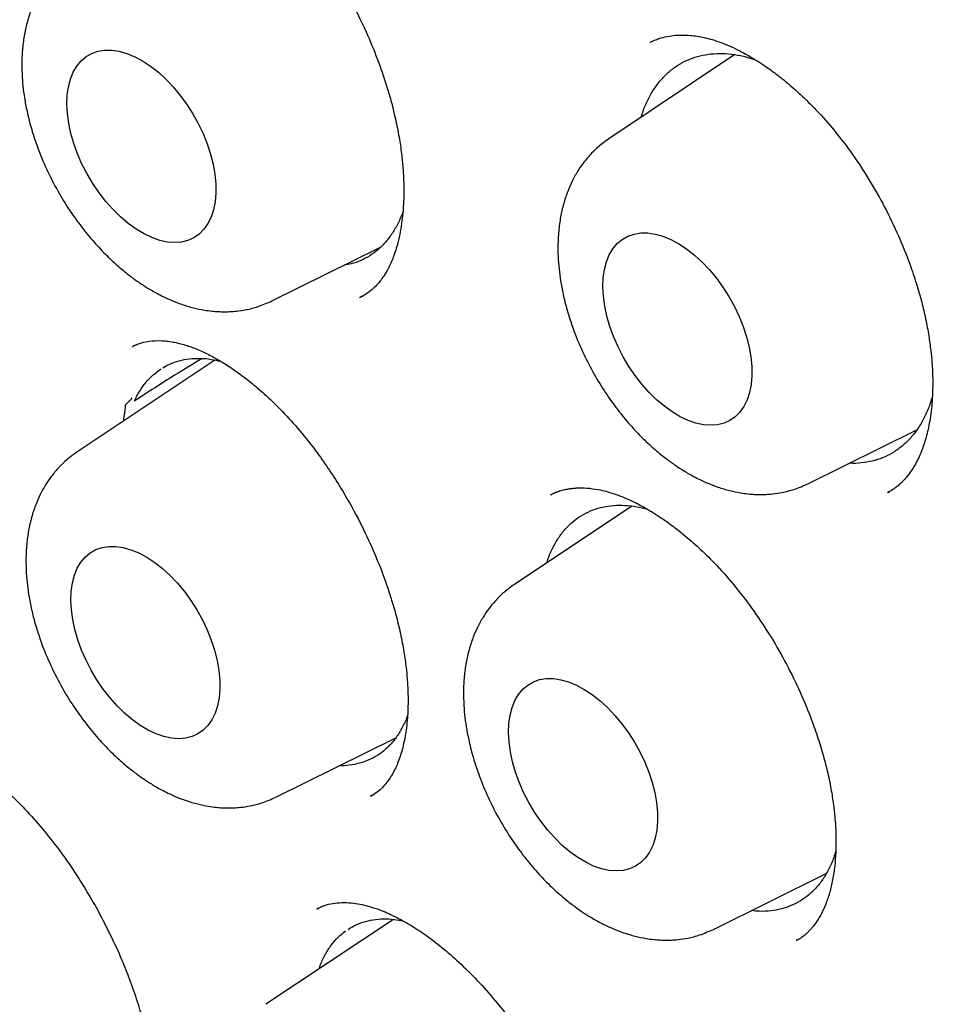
# Model space of a CAD drawing. Header units: millimetres. Extents: x 8 to 916, y 12 to 932.
# Tile 26 of 69: x 842.17 to 847.58, y 415 to 420.73. Entities that reach past the tile are written whole.
import ezdxf

# ---------------------------------------------------------------- set-up
doc = ezdxf.new("R2010")
doc.units = ezdxf.units.MM

msp = doc.modelspace()

# ---------------------------------------------------------------- linework, layer by layer
at = {"color": 7, "linetype": 'Continuous', "lineweight": 30}
for p, q in [((845.8418, 420.5962), (845.8377, 420.5944)), ((845.889, 420.6159), (845.8677, 420.607)), ((846.3284, 420.5219), (845.5947, 420.033)), ((843.6341, 419.0901), (844.2668, 419.4031)), ((844.1597, 419.1175), (844.1448, 419.1079)), ((842.8248, 418.8246), (842.8264, 418.8256)), ((842.8546, 418.8383), (842.8251, 418.8259)), ((843.3037, 418.7462), (842.5002, 418.2109)), ((846.7525, 418.0277), (847.387, 418.3416)), ((845.3106, 417.9858), (845.2567, 417.9627)), ((845.2568, 417.9606), (845.2602, 417.9627)), ((847.2191, 417.9768), (847.2265, 417.9815)), ((845.7282, 417.8974), (845.0454, 417.4424)), ((843.658, 416.2056), (844.355, 416.5505)), ((844.2137, 416.2154), (844.2057, 416.2105)), ((844.211, 416.2108), (844.2279, 416.2217)), ((846.2032, 415.4371), (846.8591, 415.7617)), ((843.9366, 415.5737), (843.8977, 415.556)), ((843.8984, 415.5538), (843.9013, 415.5555)), ((844.3415, 415.4952), (843.6005, 415.0014)), ((846.6899, 415.3766), (846.6842, 415.3732))]:
    msp.add_line(p, q, dxfattribs=at)
at = {"color": 7, "linetype": 'Continuous', "lineweight": 30, "flags": 128}
for points in [[(842.4422, 420.2344), (842.4442, 420.2865), (842.4511, 420.3352), (842.4628, 420.3799), (842.4792, 420.4203), (842.5001, 420.4557), (842.5252, 420.4859), (842.5543, 420.5104), (842.5871, 420.5291), (842.6231, 420.5416), (842.662, 420.5478), (842.7033, 420.5478), (842.7465, 420.5413), (842.7912, 420.5287), (842.8369, 420.5099), (842.883, 420.4852), (842.929, 420.4549), (842.9744, 420.4193), (843.0187, 420.3789), (843.0614, 420.334), (843.102, 420.2852), (843.14, 420.2331), (843.175, 420.1782), (843.2066, 420.1211), (843.2345, 420.0626), (843.2583, 420.0032), (843.2778, 419.9437), (843.2927, 419.8847), (843.3029, 419.8268), (843.3082, 419.7708), (843.3087, 419.7173), (843.3042, 419.6668), (843.2949, 419.62), (843.2808, 419.5774), (843.2622, 419.5395), (843.2391, 419.5066), (843.212, 419.4792), (843.181, 419.4576), (843.1466, 419.442), (843.1091, 419.4326), (843.0689, 419.4295), (843.0266, 419.4328), (842.9825, 419.4423), (842.9373, 419.4581), (842.8913, 419.4798), (842.8452, 419.5074), (842.7994, 419.5403), (842.7545, 419.5784), (842.7109, 419.6211), (842.6693, 419.668), (842.6299, 419.7186), (842.5933, 419.7722), (842.56, 419.8282), (842.5302, 419.8861), (842.5043, 419.9451), (842.4827, 420.0047), (842.4654, 420.064), (842.4529, 420.1226), (842.4451, 420.1796), (842.4422, 420.2344)], [(845.5606, 419.172), (845.5626, 419.2241), (845.5695, 419.2728), (845.5812, 419.3175), (845.5976, 419.3579), (845.6185, 419.3933), (845.6436, 419.4235), (845.6727, 419.448), (845.7055, 419.4667), (845.7415, 419.4792), (845.7804, 419.4854), (845.8217, 419.4854), (845.8649, 419.479), (845.9096, 419.4663), (845.9553, 419.4475), (846.0014, 419.4228), (846.0474, 419.3925), (846.0929, 419.3569), (846.1372, 419.3165), (846.1798, 419.2716), (846.2204, 419.2228), (846.2584, 419.1707), (846.2934, 419.1158), (846.3251, 419.0587), (846.3529, 419.0002), (846.3767, 418.9408), (846.3962, 418.8813), (846.4111, 418.8223), (846.4213, 418.7644), (846.4266, 418.7084), (846.4271, 418.6549), (846.4226, 418.6044), (846.4133, 418.5576), (846.3992, 418.515), (846.3806, 418.4771), (846.3575, 418.4442), (846.3304, 418.4168), (846.2994, 418.3952), (846.265, 418.3796), (846.2275, 418.3702), (846.1873, 418.3671), (846.145, 418.3704), (846.101, 418.3799), (846.0557, 418.3957), (846.0098, 418.4174), (845.9636, 418.445), (845.9178, 418.478), (845.8729, 418.516), (845.8294, 418.5588), (845.7877, 418.6056), (845.7483, 418.6562), (845.7118, 418.7098), (845.6784, 418.7658), (845.6486, 418.8237), (845.6227, 418.8828), (845.6011, 418.9423), (845.5839, 419.0017), (845.5713, 419.0602), (845.5635, 419.1172), (845.5606, 419.172)], [(842.4661, 417.3499), (842.4681, 417.402), (842.475, 417.4507), (842.4868, 417.4954), (842.5031, 417.5358), (842.524, 417.5712), (842.5492, 417.6014), (842.5783, 417.6259), (842.611, 417.6446), (842.647, 417.6571), (842.6859, 417.6633), (842.7272, 417.6633), (842.7704, 417.6568), (842.8151, 417.6442), (842.8608, 417.6254), (842.9069, 417.6007), (842.953, 417.5704), (842.9984, 417.5348), (843.0427, 417.4944), (843.0854, 417.4495), (843.1259, 417.4007), (843.1639, 417.3486), (843.1989, 417.2937), (843.2306, 417.2366), (843.2584, 417.1781), (843.2822, 417.1187), (843.3017, 417.0592), (843.3166, 417.0001), (843.3268, 416.9423), (843.3322, 416.8863), (843.3326, 416.8328), (843.3281, 416.7823), (843.3188, 416.7355), (843.3047, 416.6929), (843.2861, 416.655), (843.2631, 416.6221), (843.2359, 416.5947), (843.2049, 416.5731), (843.1705, 416.5575), (843.133, 416.5481), (843.0929, 416.545), (843.0505, 416.5483), (843.0065, 416.5578), (842.9612, 416.5736), (842.9153, 416.5953), (842.8691, 416.6228), (842.8234, 416.6558), (842.7784, 416.6939), (842.7349, 416.7366), (842.6932, 416.7835), (842.6538, 416.8341), (842.6173, 416.8877), (842.5839, 416.9437), (842.5541, 417.0016), (842.5283, 417.0606), (842.5066, 417.1202), (842.4894, 417.1795), (842.4768, 417.2381), (842.469, 417.2951), (842.4661, 417.3499)], [(845.0113, 416.5814), (845.0133, 416.6335), (845.0202, 416.6822), (845.0319, 416.727), (845.0483, 416.7673), (845.0692, 416.8028), (845.0943, 416.8329), (845.1234, 416.8575), (845.1562, 416.8761), (845.1922, 416.8886), (845.2311, 416.8949), (845.2724, 416.8948), (845.3156, 416.8884), (845.3603, 416.8757), (845.406, 416.8569), (845.4521, 416.8323), (845.4981, 416.802), (845.5436, 416.7664), (845.5879, 416.7259), (845.6305, 416.681), (845.6711, 416.6323), (845.7091, 416.5801), (845.7441, 416.5252), (845.7758, 416.4682), (845.8036, 416.4096), (845.8274, 416.3503), (845.8469, 416.2907), (845.8618, 416.2317), (845.872, 416.1739), (845.8773, 416.1179), (845.8778, 416.0643), (845.8733, 416.0139), (845.864, 415.9671), (845.8499, 415.9245), (845.8313, 415.8865), (845.8082, 415.8536), (845.7811, 415.8263), (845.7501, 415.8046), (845.7157, 415.789), (845.6782, 415.7796), (845.638, 415.7766), (845.5957, 415.7798), (845.5517, 415.7894), (845.5064, 415.8051), (845.4605, 415.8269), (845.4143, 415.8544), (845.3685, 415.8874), (845.3236, 415.9255), (845.2801, 415.9682), (845.2384, 416.0151), (845.199, 416.0656), (845.1625, 416.1192), (845.1291, 416.1753), (845.0993, 416.2331), (845.0734, 416.2922), (845.0518, 416.3517), (845.0346, 416.4111), (845.022, 416.4696), (845.0142, 416.5266), (845.0113, 416.5814)]]:
    msp.add_lwpolyline(points, dxfattribs=at)
at = {"color": 7, "linetype": 'Continuous', "lineweight": 30}
for points, knots in [([(843.3294, 432.5039), (843.3054, 432.5014), (843.253, 432.4958), (843.1715, 432.4859), (843.0797, 432.4738), (842.9781, 432.459), (842.867, 432.4414), (842.7508, 432.421), (842.6016, 432.3922), (842.4279, 432.3542), (842.2344, 432.3057), (842.082, 432.2626), (841.9669, 432.2275), (841.8879, 432.2022), (841.8177, 432.1788), (841.7592, 432.1586), (841.7126, 432.142), (841.6772, 432.1292), (841.647, 432.1181), (841.616, 432.1065), (841.5788, 432.0923), (841.535, 432.0753), (841.479, 432.053), (841.4098, 432.0246), (841.3261, 431.989), (841.234, 431.948), (841.1359, 431.9024), (840.9996, 431.836), (840.8245, 431.7445), (840.661, 431.6507), (840.5414, 431.5776), (840.4696, 431.5324), (840.4036, 431.4894), (840.3474, 431.4518), (840.303, 431.4215), (840.2643, 431.3946), (840.2237, 431.366), (840.1736, 431.33), (840.1127, 431.2852), (840.0307, 431.2232), (839.9315, 431.1452), (839.821, 431.0542), (839.7144, 430.9623), (839.613, 430.871), (839.5167, 430.7806), (839.427, 430.693), (839.3435, 430.6084), (839.2659, 430.5271), (839.193, 430.4482), (839.1262, 430.3736), (839.0666, 430.3052), (839.0149, 430.2444), (838.9708, 430.1914), (838.9342, 430.1465), (838.9047, 430.1098), (838.8801, 430.0789), (838.8555, 430.0476), (838.8263, 430.0101), (838.79, 429.9627), (838.7469, 429.9053), (838.6781, 429.8117), (838.5876, 429.6837), (838.4798, 429.5224), (838.3758, 429.358), (838.2745, 429.1888), (838.1866, 429.0332), (838.1102, 428.8911), (838.0446, 428.7641), (837.9792, 428.6318), (837.9141, 428.4941), (837.8501, 428.3522), (837.795, 428.2238), (837.7503, 428.1157), (837.7174, 428.0336), (837.691, 427.966), (837.6716, 427.9154), (837.6581, 427.8798), (837.6479, 427.8524), (837.6371, 427.8233), (837.6228, 427.7843), (837.6043, 427.7331), (837.5814, 427.6686), (837.5551, 427.5926), (837.5256, 427.5049), (837.4931, 427.4053), (837.4461, 427.2554), (837.3889, 427.0614), (837.3262, 426.8291), (837.2709, 426.6062), (837.2225, 426.3931), (837.1823, 426.2007), (837.1488, 426.0269), (837.1196, 425.8647), (837.0914, 425.6955), (837.0638, 425.5141), (837.037, 425.3198), (837.0121, 425.1168), (836.9894, 424.9054), (836.969, 424.6859), (836.9512, 424.4543), (836.9363, 424.2108), (836.9242, 423.944), (836.9165, 423.6632), (836.9138, 423.3775), (836.9158, 423.1081), (836.9215, 422.8551), (836.9301, 422.6188), (836.9407, 422.4032), (836.9524, 422.2081), (836.9646, 422.0332), (836.977, 421.8739), (836.9898, 421.7243), (837.0067, 421.5439), (837.0298, 421.3205), (837.0617, 421.0473), (837.1003, 420.7519), (837.1429, 420.4589), (837.1886, 420.1712), (837.2366, 419.8918), (837.2907, 419.5992), (837.3644, 419.2278), (837.4608, 418.7828), (837.584, 418.2685), (837.7177, 417.7578), (837.8616, 417.2512), (838.0153, 416.7489), (838.1885, 416.2205), (838.3836, 415.6645), (838.6032, 415.0799), (838.837, 414.4963), (839.086, 413.9109), (839.35, 413.3248), (839.6289, 412.739), (839.9207, 412.158), (840.2249, 411.5827), (840.5187, 411.0545), (840.7992, 410.5721), (841.0645, 410.1329), (841.3398, 409.694), (841.6267, 409.2529), (841.9155, 408.8253), (842.2046, 408.412), (842.4928, 408.0138), (842.791, 407.6159), (843.0602, 407.2688), (843.2956, 406.9738), (843.4908, 406.7346), (843.6804, 406.5072), (843.8623, 406.2936), (844.0494, 406.0781), (844.2402, 405.8629), (844.4329, 405.6503), (844.612, 405.4567), (844.7697, 405.2893), (844.9149, 405.1377), (845.0567, 404.992), (845.2119, 404.835), (845.3762, 404.6719), (845.5489, 404.5035), (845.7296, 404.3309), (845.9224, 404.1505), (846.1274, 403.9629), (846.3446, 403.7688), (846.5708, 403.5718), (846.8282, 403.3535), (847.1101, 403.1219), (847.4129, 402.8821), (847.7068, 402.6578), (847.9614, 402.4705), (848.178, 402.3158), (848.3584, 402.1903), (848.5344, 402.0706), (848.7053, 401.9573), (848.8682, 401.8518), (849.0149, 401.759), (849.1444, 401.6788), (849.2574, 401.6101), (849.3445, 401.558), (849.4083, 401.5203), (849.4552, 401.4928), (849.5084, 401.4618), (849.5726, 401.4248), (849.6193, 401.3983), (849.6447, 401.3839)], [0, 0, 0, 0, 0.002248, 0.004902, 0.007964, 0.011434, 0.015314, 0.019578, 0.023846, 0.031352, 0.038444, 0.045121, 0.048305, 0.051361, 0.054037, 0.056262, 0.058038, 0.059364, 0.060325, 0.061493, 0.062916, 0.064596, 0.066531, 0.069363, 0.07261, 0.076267, 0.080169, 0.084207, 0.092535, 0.101386, 0.104454, 0.107582, 0.110495, 0.112911, 0.114831, 0.116256, 0.117962, 0.120166, 0.122866, 0.126066, 0.131191, 0.136355, 0.141352, 0.146183, 0.150847, 0.155343, 0.159427, 0.163362, 0.167146, 0.170676, 0.173823, 0.176588, 0.178969, 0.180966, 0.18258, 0.183837, 0.185048, 0.186679, 0.188728, 0.191197, 0.19404, 0.200621, 0.207166, 0.213674, 0.220154, 0.22683, 0.231359, 0.236011, 0.240786, 0.245685, 0.250705, 0.255694, 0.258982, 0.26176, 0.264031, 0.265794, 0.266825, 0.267595, 0.268528, 0.269718, 0.271471, 0.273587, 0.276068, 0.278912, 0.282119, 0.285673, 0.293254, 0.300439, 0.307232, 0.313634, 0.319646, 0.324359, 0.328945, 0.333813, 0.33899, 0.344475, 0.350268, 0.35601, 0.362023, 0.368305, 0.374851, 0.38164, 0.389577, 0.397027, 0.40399, 0.410483, 0.416512, 0.422076, 0.426897, 0.431304, 0.435297, 0.438909, 0.442582, 0.448832, 0.455581, 0.462829, 0.470575, 0.477011, 0.483753, 0.490801, 0.498088, 0.510393, 0.522567, 0.534607, 0.54651, 0.558279, 0.569944, 0.583633, 0.597335, 0.611048, 0.624765, 0.638731, 0.652691, 0.666641, 0.680576, 0.694492, 0.705415, 0.716369, 0.72741, 0.738689, 0.750205, 0.760654, 0.771269, 0.782041, 0.792972, 0.799929, 0.806752, 0.813254, 0.819436, 0.825299, 0.832183, 0.838573, 0.844468, 0.849868, 0.854049, 0.858637, 0.863638, 0.869052, 0.87443, 0.880162, 0.886247, 0.892685, 0.899474, 0.906612, 0.913784, 0.923375, 0.932652, 0.941616, 0.950267, 0.95586, 0.961316, 0.966633, 0.971812, 0.97678, 0.98136, 0.985065, 0.988465, 0.991559, 0.992912, 0.994219, 0.995786, 0.997713, 1, 1, 1, 1]), ([(843.8444, 431.1277), (843.8612, 431.1288), (843.9432, 431.1338), (844.0928, 431.1373), (844.2931, 431.138), (844.4956, 431.1326), (844.6999, 431.1216), (844.906, 431.1049), (845.1138, 431.0826), (845.3233, 431.0547), (845.5343, 431.0212), (845.7469, 430.982), (845.9609, 430.9372), (846.1762, 430.8869), (846.3928, 430.831), (846.6106, 430.7696), (846.8295, 430.7026), (847.0495, 430.6301), (847.2703, 430.5522), (847.4921, 430.4688), (847.7147, 430.38), (847.9379, 430.2858), (848.1618, 430.1862), (848.3862, 430.0813), (848.611, 429.9711), (848.8362, 429.8557), (849.0617, 429.7351), (849.2874, 429.6093), (849.5132, 429.4784), (849.739, 429.3424), (849.9647, 429.2014), (850.1903, 429.0555), (850.4157, 428.9046), (850.6407, 428.7488), (850.8653, 428.5883), (851.0893, 428.423), (851.3128, 428.2531), (851.5357, 428.0785), (851.7577, 427.8993), (851.9789, 427.7157), (852.1992, 427.5277), (852.4185, 427.3353), (852.6366, 427.1386), (852.8536, 426.9378), (853.0693, 426.7328), (853.2836, 426.5238), (853.4965, 426.3108), (853.7078, 426.0939), (853.9176, 425.8732), (854.1257, 425.6488), (854.332, 425.4207), (854.5365, 425.1891), (854.739, 424.9541), (854.9396, 424.7156), (855.138, 424.4739), (855.3343, 424.229), (855.5284, 423.981), (855.7202, 423.73), (855.9096, 423.4761), (856.0965, 423.2194), (856.2809, 422.96), (856.4627, 422.6979), (856.6419, 422.4334), (856.8183, 422.1664), (856.9919, 421.8972), (857.1626, 421.6257), (857.3304, 421.3521), (857.4953, 421.0765), (857.657, 420.7991), (857.8156, 420.5198), (857.9711, 420.2389), (858.1233, 419.9564), (858.2721, 419.6724), (858.4177, 419.3871), (858.5598, 419.1005), (858.6984, 418.8128), (858.8336, 418.5241), (858.9651, 418.2345), (859.0931, 417.944), (859.2173, 417.6529), (859.3379, 417.3612), (859.4546, 417.069), (859.5676, 416.7765), (859.6767, 416.4837), (859.782, 416.1907), (859.8833, 415.8978), (859.9806, 415.605), (860.0739, 415.3123), (860.1632, 415.02), (860.2484, 414.7281), (860.3295, 414.4368), (860.4065, 414.1461), (860.4793, 413.8562), (860.5479, 413.5671), (860.6123, 413.279), (860.6724, 412.9921), (860.7283, 412.7063), (860.7799, 412.4219), (860.8273, 412.1389), (860.8703, 411.8574), (860.9089, 411.5776), (860.9433, 411.2995), (860.9733, 411.0233), (860.9989, 410.7491), (861.0201, 410.4769), (861.037, 410.2069), (861.0495, 409.9391), (861.0576, 409.6738), (861.0614, 409.4109), (861.0607, 409.1506), (861.0557, 408.893), (861.0463, 408.6382), (861.0326, 408.3862), (861.0144, 408.1372), (860.992, 407.8913), (860.9652, 407.6485), (860.9341, 407.409), (860.8986, 407.1728), (860.8589, 406.94), (860.8149, 406.7107), (860.7666, 406.4851), (860.7141, 406.2631), (860.6574, 406.0448), (860.5965, 405.8304), (860.5315, 405.6199), (860.4623, 405.4134), (860.3889, 405.2109), (860.3115, 405.0126), (860.2301, 404.8185), (860.1446, 404.6286), (860.0551, 404.4431), (859.9616, 404.262), (859.8643, 404.0853), (859.7627, 403.9135), (859.6877, 403.792), (859.6455, 403.7291), (859.6396, 403.7204)], [0, 0, 0, 0, 0.001943, 0.009534, 0.017121, 0.024703, 0.03228, 0.039854, 0.047423, 0.054988, 0.062551, 0.07011, 0.077667, 0.085221, 0.092773, 0.100324, 0.107872, 0.11542, 0.122966, 0.130511, 0.138056, 0.1456, 0.153143, 0.160686, 0.168229, 0.175772, 0.183315, 0.190858, 0.198401, 0.205944, 0.213488, 0.221032, 0.228576, 0.23612, 0.243665, 0.251211, 0.258757, 0.266303, 0.27385, 0.281397, 0.288945, 0.296493, 0.304041, 0.31159, 0.31914, 0.32669, 0.33424, 0.341791, 0.349342, 0.356894, 0.364445, 0.371998, 0.37955, 0.387103, 0.394656, 0.40221, 0.409764, 0.417318, 0.424872, 0.432426, 0.439981, 0.447536, 0.455091, 0.462646, 0.470201, 0.477756, 0.485311, 0.492867, 0.500422, 0.507977, 0.515533, 0.523088, 0.530643, 0.538198, 0.545754, 0.553309, 0.560863, 0.568418, 0.575973, 0.583527, 0.591081, 0.598635, 0.606188, 0.613742, 0.621295, 0.628847, 0.6364, 0.643952, 0.651503, 0.659055, 0.666606, 0.674156, 0.681706, 0.689256, 0.696805, 0.704353, 0.711902, 0.719449, 0.726996, 0.734543, 0.742089, 0.749635, 0.75718, 0.764725, 0.772269, 0.779813, 0.787356, 0.794899, 0.802442, 0.809984, 0.817526, 0.825068, 0.83261, 0.840151, 0.847693, 0.855234, 0.862776, 0.870318, 0.877861, 0.885404, 0.892948, 0.900493, 0.908039, 0.915586, 0.923136, 0.930687, 0.93824, 0.945795, 0.953354, 0.960915, 0.96848, 0.976049, 0.983621, 0.991198, 0.99878, 1, 1, 1, 1]), ([(843.853, 430.9067), (843.8178, 430.9033), (843.7427, 430.8961), (843.6258, 430.8821), (843.4971, 430.8643), (843.357, 430.8419), (843.207, 430.8143), (843.0475, 430.7808), (842.8791, 430.7407), (842.7015, 430.6928), (842.5287, 430.6403), (842.3618, 430.5839), (842.2035, 430.5253), (842.0474, 430.4621), (841.8988, 430.3966), (841.7623, 430.3317), (841.6375, 430.2684), (841.5241, 430.2073), (841.4207, 430.1486), (841.3251, 430.0916), (841.2375, 430.0371), (841.158, 429.9855), (841.089, 429.9392), (841.0303, 429.8986), (840.9815, 429.864), (840.9404, 429.8342), (840.9023, 429.8061), (840.8624, 429.7762), (840.8171, 429.7416), (840.765, 429.7008), (840.7047, 429.6524), (840.636, 429.5956), (840.5594, 429.53), (840.475, 429.455), (840.3844, 429.3711), (840.26, 429.2506), (840.1074, 429.0928), (839.9275, 428.8894), (839.7508, 428.671), (839.5783, 428.4367), (839.4434, 428.2355), (839.3415, 428.0726), (839.2693, 427.9519), (839.1992, 427.8293), (839.1324, 427.7068), (839.0649, 427.5777), (838.9993, 427.4458), (838.9367, 427.3136), (838.8823, 427.1935), (838.8357, 427.0859), (838.7962, 426.9915), (838.7634, 426.9106), (838.7386, 426.8475), (838.7187, 426.796), (838.7006, 426.7484), (838.68, 426.6932), (838.6568, 426.6296), (838.6315, 426.5584), (838.5986, 426.4631), (838.5579, 426.3405), (838.5095, 426.1862), (838.4565, 426.0057), (838.4006, 425.8), (838.3439, 425.5706), (838.2897, 425.3276), (838.2389, 425.0711), (838.1919, 424.8006), (838.155, 424.5527), (838.1265, 424.3314), (838.1053, 424.1443), (838.0873, 423.9617), (838.0727, 423.7894), (838.0612, 423.629), (838.0523, 423.4833), (838.0457, 423.3521), (838.0408, 423.2353), (838.0372, 423.1317), (838.0348, 423.0442), (838.0332, 422.9716), (838.0321, 422.9082), (838.0312, 422.844), (838.0306, 422.7734), (838.0302, 422.6937), (838.0304, 422.6048), (838.0311, 422.5065), (838.0329, 422.3789), (838.0366, 422.219), (838.0433, 422.0263), (838.0529, 421.8213), (838.0657, 421.6068), (838.0819, 421.3829), (838.1032, 421.1348), (838.1307, 420.861), (838.1659, 420.56), (838.2079, 420.2454), (838.2577, 419.915), (838.316, 419.5687), (838.3837, 419.2061), (838.4611, 418.8293), (838.5488, 418.4384), (838.6469, 418.0359), (838.756, 417.6222), (838.8763, 417.1977), (839.0093, 416.7603), (839.1566, 416.3074), (839.3189, 415.8393), (839.4971, 415.3566), (839.6894, 414.8667), (839.8937, 414.3754), (840.1064, 413.8912), (840.3266, 413.4156), (840.5534, 412.949), (840.7879, 412.4889), (841.0404, 412.0153), (841.3119, 411.5295), (841.6028, 411.0332), (841.9014, 410.5472), (842.2068, 410.0721), (842.5185, 409.6082), (842.836, 409.1558), (843.1586, 408.7154), (843.5012, 408.2671), (843.8641, 407.8131), (844.2475, 407.3557), (844.6346, 406.9153), (845.0246, 406.4921), (845.4169, 406.0862), (845.8106, 405.6979), (846.2052, 405.3273), (846.6, 404.9743), (846.994, 404.6395), (847.3851, 404.3237), (847.7713, 404.0277), (848.1513, 403.7519), (848.5242, 403.4955), (848.9094, 403.2453), (849.3054, 403.0037), (849.7108, 402.7732), (850.1044, 402.5652), (850.4859, 402.3787), (850.855, 402.2123), (851.1931, 402.0725), (851.5019, 401.9553), (851.7835, 401.8568), (852.0584, 401.7689), (852.3166, 401.6939), (852.5589, 401.6303), (852.7405, 401.5873), (852.8741, 401.558), (852.9599, 401.5401), (853.0395, 401.5242), (853.1055, 401.5117), (853.1564, 401.5023), (853.1936, 401.4957), (853.224, 401.4904), (853.2537, 401.4853), (853.2892, 401.4793), (853.3348, 401.4719), (853.3906, 401.4631), (853.4578, 401.4531), (853.5367, 401.442), (853.6274, 401.4302), (853.729, 401.4182), (853.8412, 401.4064), (853.961, 401.3956), (854.153, 401.3813), (854.4098, 401.3699), (854.7258, 401.3695), (855.031, 401.3827), (855.3111, 401.4072), (855.5674, 401.4404), (855.8004, 401.4795), (856.0225, 401.5256), (856.2316, 401.5769), (856.4266, 401.6323), (856.5816, 401.6819), (856.7007, 401.7234), (856.7869, 401.755), (856.8656, 401.7853), (856.9338, 401.8126), (856.9861, 401.8343), (857.0244, 401.8506), (857.0541, 401.8635), (857.0844, 401.8767), (857.1199, 401.8926), (857.17, 401.9154), (857.2367, 401.9467), (857.322, 401.9884), (857.4201, 402.0386), (857.5305, 402.0981), (857.6656, 402.1752), (857.8229, 402.2716), (857.9999, 402.3893), (858.1798, 402.5193), (858.3619, 402.6625), (858.5454, 402.8193), (858.7308, 402.9921), (858.9172, 403.1818), (859.1034, 403.3897), (859.2892, 403.6159), (859.4076, 403.7792), (859.4679, 403.8623)], [0, 0, 0, 0, 0.002725, 0.005812, 0.009262, 0.013074, 0.01725, 0.021704, 0.026508, 0.031662, 0.037167, 0.041822, 0.046702, 0.051672, 0.056362, 0.060752, 0.064771, 0.068499, 0.071938, 0.075087, 0.078162, 0.080899, 0.083297, 0.085358, 0.08708, 0.088466, 0.089732, 0.091161, 0.092757, 0.094633, 0.096837, 0.099369, 0.10223, 0.105419, 0.108935, 0.112666, 0.119997, 0.127323, 0.135227, 0.143125, 0.151016, 0.154733, 0.15845, 0.162164, 0.165862, 0.16937, 0.173497, 0.177234, 0.180581, 0.183539, 0.186107, 0.188286, 0.190076, 0.191175, 0.192401, 0.193859, 0.195544, 0.197407, 0.199432, 0.20294, 0.206847, 0.211152, 0.216466, 0.222019, 0.227794, 0.233792, 0.240011, 0.246453, 0.250607, 0.254829, 0.258854, 0.262592, 0.266044, 0.269209, 0.271932, 0.2744, 0.276613, 0.278473, 0.279901, 0.281161, 0.28244, 0.283903, 0.285552, 0.287387, 0.289406, 0.29161, 0.295225, 0.299183, 0.303311, 0.307601, 0.312051, 0.316662, 0.322303, 0.328168, 0.334255, 0.340566, 0.347221, 0.354107, 0.361225, 0.368574, 0.376155, 0.383826, 0.391719, 0.399836, 0.408176, 0.416898, 0.42585, 0.435017, 0.444186, 0.453292, 0.462174, 0.470994, 0.479754, 0.488453, 0.498265, 0.507998, 0.517653, 0.527229, 0.536727, 0.546147, 0.555488, 0.564752, 0.575243, 0.585632, 0.59592, 0.606105, 0.616189, 0.626171, 0.636051, 0.645829, 0.655506, 0.66505, 0.674393, 0.683533, 0.692471, 0.701206, 0.711141, 0.720799, 0.730182, 0.739289, 0.748119, 0.756674, 0.763646, 0.770444, 0.777124, 0.78369, 0.789374, 0.79497, 0.797145, 0.799305, 0.801363, 0.803092, 0.804245, 0.805176, 0.805885, 0.806524, 0.807411, 0.808555, 0.809956, 0.811614, 0.813627, 0.815923, 0.818501, 0.821362, 0.824498, 0.827702, 0.836171, 0.844473, 0.852609, 0.860579, 0.86721, 0.873722, 0.880034, 0.886038, 0.891735, 0.897122, 0.899843, 0.902477, 0.904964, 0.907071, 0.908774, 0.909829, 0.910651, 0.91156, 0.91268, 0.914011, 0.916311, 0.919053, 0.922237, 0.925864, 0.929933, 0.93574, 0.941851, 0.948262, 0.954797, 0.961618, 0.968724, 0.976116, 0.983793, 0.991754, 1, 1, 1, 1]), ([(843.7849, 421.2928), (843.7997, 421.2753), (843.8374, 421.2308), (843.8969, 421.152), (843.9638, 421.0556), (844.029, 420.9517), (844.0902, 420.8439), (844.1543, 420.7188), (844.2178, 420.5776), (844.2767, 420.4225), (844.3231, 420.2745), (844.3556, 420.1438), (844.3771, 420.031), (844.3903, 419.9378), (844.398, 419.8573), (844.4015, 419.7915), (844.4025, 419.7413), (844.4022, 419.6993), (844.4008, 419.658), (844.3977, 419.609), (844.3917, 419.5523), (844.382, 419.4904), (844.366, 419.4184), (844.3427, 419.345), (844.3184, 419.2911), (844.2988, 419.2558), (844.2837, 419.2316), (844.2631, 419.2032), (844.235, 419.1714), (844.1982, 419.1384), (844.1679, 419.1208), (844.1515, 419.1113)], [0, 0, 0, 0, 0.0241, 0.061167, 0.100601, 0.142, 0.182724, 0.222317, 0.279552, 0.334213, 0.3863, 0.435842, 0.473538, 0.508927, 0.539632, 0.565334, 0.58607, 0.600186, 0.617328, 0.638928, 0.664944, 0.695325, 0.728354, 0.775734, 0.820349, 0.834671, 0.853261, 0.879139, 0.91225, 0.952544, 1, 1, 1, 1]), ([(842.4762, 421.0953), (842.4564, 421.0811), (842.421, 421.0556), (842.3797, 421.0159), (842.3499, 420.9827), (842.3223, 420.9478), (842.292, 420.9032), (842.2618, 420.8481), (842.2344, 420.7849), (842.212, 420.7167), (842.1945, 420.64), (842.1835, 420.559), (842.1793, 420.4758), (842.1814, 420.3963), (842.1881, 420.3223), (842.1988, 420.2484), (842.2155, 420.1658), (842.2414, 420.0696), (842.2788, 419.9603), (842.3286, 419.8436), (842.3888, 419.7275), (842.4554, 419.619), (842.5259, 419.5204), (842.5987, 419.4321), (842.6724, 419.3541), (842.7434, 419.2886), (842.8075, 419.2367), (842.8617, 419.1977), (842.9041, 419.1702), (842.9389, 419.1494), (842.9709, 419.1317), (843.0091, 419.1122), (843.0563, 419.0909), (843.1142, 419.0688), (843.1774, 419.0499), (843.2361, 419.0376), (843.284, 419.0311), (843.3223, 419.0281), (843.3561, 419.0271), (843.3917, 419.0278), (843.4346, 419.0311), (843.49, 419.0396), (843.5597, 419.0571), (843.6076, 419.0783), (843.634, 419.0901)], [0, 0, 0, 0, 0.0261602, 0.0465679, 0.0612556, 0.0742408, 0.0954345, 0.1197579, 0.1414326, 0.1684303, 0.1954649, 0.223831, 0.2525617, 0.2794544, 0.30231, 0.324711, 0.351331, 0.3821848, 0.4172681, 0.4563963, 0.4955241, 0.5330438, 0.5690023, 0.6034415, 0.6363979, 0.6675319, 0.6941122, 0.7155464, 0.7329229, 0.7437782, 0.7557412, 0.7694654, 0.7868374, 0.8080518, 0.8329871, 0.8559105, 0.8721093, 0.8850932, 0.8969571, 0.9080069, 0.9221509, 0.9421663, 0.9681089, 1, 1, 1, 1]), ([(845.8354, 420.594), (845.852, 420.6016), (845.8829, 420.6157), (845.9321, 420.6283), (845.9788, 420.635), (846.0258, 420.6366), (846.0682, 420.6344), (846.109, 420.6293), (846.1505, 420.6214), (846.1967, 420.6094), (846.2484, 420.5921), (846.3025, 420.5701), (846.3532, 420.5458), (846.3954, 420.5232), (846.4287, 420.5039), (846.4631, 420.4828), (846.5062, 420.4546), (846.564, 420.4132), (846.6337, 420.3582), (846.7139, 420.2876), (846.8078, 420.1947), (846.9099, 420.0792), (847.0142, 419.942), (847.1116, 419.7937), (847.2006, 419.6364), (847.2799, 419.4721), (847.3404, 419.3222), (847.3843, 419.1919), (847.4147, 419.0855), (847.4385, 418.9845), (847.4559, 418.891), (847.4676, 418.8063), (847.4737, 418.7421), (847.4767, 418.6952), (847.4782, 418.6596), (847.479, 418.62), (847.4787, 418.5739), (847.4764, 418.52), (847.4716, 418.4628), (847.4641, 418.4062), (847.4545, 418.3545), (847.4416, 418.3), (847.4251, 418.246), (847.4051, 418.1952), (847.3829, 418.149), (847.3573, 418.1058), (847.3332, 418.0736), (847.3157, 418.0535), (847.3036, 418.0404), (847.2894, 418.0268), (847.2703, 418.0105), (847.2457, 417.9923), (847.2266, 417.9813), (847.2161, 417.9752)], [0, 0, 0, 0, 0.029393, 0.054676, 0.075842, 0.093361, 0.109715, 0.125272, 0.140655, 0.157324, 0.175354, 0.194629, 0.211868, 0.225649, 0.235939, 0.244105, 0.258426, 0.276481, 0.298282, 0.323833, 0.352564, 0.389168, 0.426087, 0.46333, 0.500922, 0.538864, 0.577152, 0.602813, 0.627101, 0.649429, 0.672057, 0.692092, 0.709569, 0.71868, 0.726916, 0.736445, 0.749216, 0.763617, 0.780602, 0.797765, 0.813761, 0.828604, 0.850809, 0.869894, 0.886184, 0.908347, 0.928222, 0.934345, 0.940583, 0.94989, 0.962907, 0.979618, 1, 1, 1, 1]), ([(845.7819, 420.1577), (845.7884, 420.1774), (845.8029, 420.2213), (845.8325, 420.2821), (845.8689, 420.3403), (845.9108, 420.391), (845.9574, 420.4342), (846.0093, 420.4699), (846.0655, 420.4975), (846.1255, 420.5167), (846.1887, 420.5275), (846.2557, 420.53), (846.3253, 420.5236), (846.3896, 420.5113), (846.4307, 420.4977), (846.4478, 420.4921)], [0, 0, 0, 0, 0.065506, 0.145619, 0.226899, 0.305609, 0.384869, 0.464982, 0.546262, 0.624972, 0.704232, 0.784345, 0.865625, 0.944335, 1, 1, 1, 1]), ([(845.5947, 420.033), (845.5748, 420.0187), (845.5394, 419.9932), (845.4981, 419.9535), (845.4683, 419.9203), (845.4407, 419.8854), (845.4104, 419.8408), (845.3803, 419.7857), (845.3528, 419.7225), (845.3304, 419.6543), (845.3129, 419.5776), (845.3019, 419.4966), (845.2977, 419.4134), (845.2998, 419.3339), (845.3065, 419.2599), (845.3172, 419.186), (845.334, 419.1035), (845.3598, 419.0072), (845.3973, 418.8979), (845.4471, 418.7812), (845.5072, 418.6651), (845.5738, 418.5566), (845.6443, 418.4581), (845.7171, 418.3697), (845.7908, 418.2917), (845.8619, 418.2262), (845.9259, 418.1743), (845.9801, 418.1353), (846.0225, 418.1078), (846.0574, 418.087), (846.0894, 418.0693), (846.1275, 418.0499), (846.1747, 418.0285), (846.2326, 418.0064), (846.2958, 417.9875), (846.3545, 417.9752), (846.4024, 417.9687), (846.4407, 417.9657), (846.4745, 417.9647), (846.5101, 417.9654), (846.553, 417.9687), (846.6084, 417.9772), (846.6781, 417.9947), (846.726, 418.0159), (846.7525, 418.0277)], [0, 0, 0, 0, 0.02616, 0.046568, 0.061256, 0.074241, 0.095435, 0.119758, 0.141433, 0.16843, 0.195465, 0.223831, 0.252562, 0.279454, 0.30231, 0.324711, 0.351331, 0.382185, 0.417268, 0.456396, 0.495524, 0.533044, 0.569002, 0.603442, 0.636398, 0.667532, 0.694112, 0.715546, 0.732923, 0.743778, 0.755741, 0.769465, 0.786837, 0.808052, 0.832987, 0.855911, 0.872109, 0.885093, 0.896957, 0.908007, 0.922151, 0.942166, 0.968109, 1, 1, 1, 1]), ([(844.3971, 419.6078), (844.3881, 419.5854), (844.3701, 419.5411), (844.3363, 419.4832), (844.2978, 419.4321), (844.2538, 419.388), (844.2051, 419.3519), (844.1522, 419.3244), (844.1025, 419.3062), (844.0689, 419.3007), (844.0554, 419.2986)], [0, 0, 0, 0, 0.132219, 0.260986, 0.390654, 0.521716, 0.65469, 0.783457, 0.913125, 1, 1, 1, 1]), ([(842.8231, 418.8256), (842.8384, 418.8327), (842.8684, 418.8467), (842.9344, 418.86), (843.0115, 418.8599), (843.0855, 418.8478), (843.1568, 418.8269), (843.2272, 418.7984), (843.2975, 418.7632), (843.3682, 418.7214), (843.4418, 418.6715), (843.5205, 418.6111), (843.6062, 418.537), (843.6997, 418.4457), (843.7996, 418.3352), (843.8907, 418.2198), (843.9712, 418.1052), (844.0393, 417.9985), (844.1134, 417.8701), (844.1883, 417.7231), (844.259, 417.5604), (844.3161, 417.4038), (844.3575, 417.2648), (844.3863, 417.1436), (844.4051, 417.041), (844.4172, 416.9507), (844.4237, 416.8752), (844.4264, 416.8178), (844.427, 416.7732), (844.4266, 416.7334), (844.4249, 416.6885), (844.4208, 416.6357), (844.4133, 416.5767), (844.3998, 416.5052), (844.3783, 416.43), (844.3546, 416.3741), (844.3351, 416.338), (844.3207, 416.3147), (844.3024, 416.2892), (844.278, 416.2613), (844.2467, 416.2326), (844.2212, 416.2171), (844.2075, 416.2087)], [0, 0, 0, 0, 0.035602, 0.069984, 0.102796, 0.133225, 0.161284, 0.187008, 0.210624, 0.234112, 0.257893, 0.28269, 0.310301, 0.340795, 0.374153, 0.410371, 0.436118, 0.463053, 0.489735, 0.528369, 0.565344, 0.600652, 0.634302, 0.660043, 0.684602, 0.706968, 0.725838, 0.741238, 0.75144, 0.761336, 0.774105, 0.789755, 0.808252, 0.829209, 0.860608, 0.891213, 0.901252, 0.912835, 0.928511, 0.948281, 0.972115, 1, 1, 1, 1]), ([(843.2296, 418.7553), (843.1764, 418.7234), (843.0469, 418.6459), (842.9132, 418.5587), (842.8344, 418.5074)], [0, 0, 0, 0, 0.410935, 1, 1, 1, 1]), ([(842.9996, 418.7004), (843.0134, 418.7084), (843.0438, 418.726), (843.096, 418.7437), (843.155, 418.7551), (843.2174, 418.7576), (843.2778, 418.7529), (843.3179, 418.7436), (843.3358, 418.7395)], [0, 0, 0, 0, 0.146638, 0.323857, 0.502339, 0.683747, 0.859417, 1, 1, 1, 1]), ([(842.8351, 418.5088), (842.8449, 418.5282), (842.8647, 418.5671), (842.9014, 418.6172), (842.943, 418.6615), (842.9752, 418.6844), (842.9913, 418.6959)], [0, 0, 0, 0, 0.245568, 0.492841, 0.745491, 1, 1, 1, 1]), ([(842.7724, 418.3923), (842.7727, 418.3959), (842.7751, 418.4247), (842.7841, 418.4518), (842.7837, 418.4862), (842.7865, 418.4893), (842.7881, 418.491), (842.7945, 418.4977), (842.8062, 418.5099), (842.8168, 418.5206), (842.8225, 418.5262)], [0, 0, 0, 0, 0.0625769, 0.4988602, 0.5831518, 0.5860077, 0.5965612, 0.6387753, 0.8076331, 1, 1, 1, 1]), ([(847.4767, 418.5354), (847.4706, 418.515), (847.4569, 418.4698), (847.4286, 418.4077), (847.3937, 418.348), (847.3534, 418.2957), (847.3076, 418.2502), (847.2569, 418.2126), (847.2019, 418.1832), (847.1432, 418.1618), (847.08, 418.1493), (847.0298, 418.1444), (846.9999, 418.1465), (846.9935, 418.1469)], [0, 0, 0, 0, 0.0818092, 0.1823352, 0.2796814, 0.3777085, 0.47679, 0.5773161, 0.6746622, 0.7726893, 0.8717709, 0.9722969, 1, 1, 1, 1]), ([(842.5002, 418.2108), (842.4803, 418.1966), (842.4449, 418.1711), (842.4036, 418.1314), (842.3738, 418.0982), (842.3462, 418.0633), (842.3159, 418.0187), (842.2858, 417.9636), (842.2583, 417.9004), (842.2359, 417.8322), (842.2184, 417.7555), (842.2074, 417.6745), (842.2033, 417.5913), (842.2053, 417.5118), (842.212, 417.4378), (842.2227, 417.3639), (842.2395, 417.2813), (842.2653, 417.1851), (842.3028, 417.0758), (842.3526, 416.9591), (842.4127, 416.843), (842.4794, 416.7345), (842.5498, 416.6359), (842.6226, 416.5476), (842.6963, 416.4696), (842.7674, 416.4041), (842.8314, 416.3522), (842.8857, 416.3132), (842.928, 416.2857), (842.9629, 416.2649), (842.9949, 416.2472), (843.033, 416.2277), (843.0802, 416.2064), (843.1381, 416.1842), (843.2013, 416.1654), (843.26, 416.1531), (843.3079, 416.1466), (843.3462, 416.1436), (843.38, 416.1426), (843.4156, 416.1433), (843.4585, 416.1466), (843.514, 416.1551), (843.5836, 416.1726), (843.6315, 416.1938), (843.658, 416.2056)], [0, 0, 0, 0, 0.02616, 0.046568, 0.061256, 0.074241, 0.095435, 0.119758, 0.141433, 0.16843, 0.195465, 0.223831, 0.252562, 0.279454, 0.30231, 0.324711, 0.351331, 0.382185, 0.417268, 0.456396, 0.495524, 0.533044, 0.569002, 0.603442, 0.636398, 0.667532, 0.694112, 0.715546, 0.732923, 0.743778, 0.755741, 0.769465, 0.786837, 0.808052, 0.832987, 0.855911, 0.872109, 0.885093, 0.896957, 0.908007, 0.922151, 0.942166, 0.968109, 1, 1, 1, 1]), ([(845.2546, 417.9624), (845.2653, 417.9677), (845.2848, 417.9773), (845.3143, 417.9876), (845.3398, 417.9943), (845.364, 417.9988), (845.3869, 418.0016), (845.4205, 418.004), (845.4689, 418.0034), (845.5249, 417.996), (845.5784, 417.984), (845.6253, 417.97), (845.6752, 417.9517), (845.7241, 417.9303), (845.7678, 417.9086), (845.8028, 417.8895), (845.8308, 417.8732), (845.8628, 417.8537), (845.906, 417.8257), (845.9655, 417.7834), (846.0372, 417.7272), (846.1197, 417.6551), (846.2164, 417.5603), (846.3215, 417.4428), (846.4284, 417.3042), (846.528, 417.1555), (846.6188, 416.9992), (846.6997, 416.8373), (846.7617, 416.6905), (846.8074, 416.5632), (846.8397, 416.4586), (846.8666, 416.3556), (846.8872, 416.2571), (846.9017, 416.1649), (846.9104, 416.0854), (846.9149, 416.016), (846.9166, 415.9496), (846.9151, 415.8796), (846.9091, 415.8028), (846.8974, 415.7244), (846.8798, 415.6501), (846.8579, 415.5849), (846.8332, 415.5302), (846.8068, 415.4851), (846.7836, 415.4539), (846.7636, 415.4311), (846.7483, 415.4158), (846.7306, 415.4005), (846.7095, 415.3848), (846.694, 415.3756), (846.6856, 415.3705)], [0, 0, 0, 0, 0.021908, 0.039956, 0.054124, 0.06442, 0.073373, 0.082816, 0.107041, 0.133852, 0.150065, 0.166995, 0.184649, 0.202164, 0.216798, 0.228323, 0.236712, 0.244047, 0.258841, 0.277425, 0.29981, 0.326, 0.355439, 0.392763, 0.43013, 0.467549, 0.505044, 0.542618, 0.580263, 0.605391, 0.629473, 0.651884, 0.676538, 0.698639, 0.718216, 0.735298, 0.751508, 0.770813, 0.793356, 0.818756, 0.844345, 0.86956, 0.892772, 0.914508, 0.93387, 0.942226, 0.952272, 0.965255, 0.981171, 1, 1, 1, 1]), ([(845.234, 417.5681), (845.2382, 417.581), (845.2498, 417.6173), (845.2756, 417.6705), (845.3104, 417.7269), (845.3508, 417.7756), (845.3959, 417.8168), (845.4464, 417.8506), (845.5013, 417.8763), (845.56, 417.8936), (845.622, 417.9027), (845.6879, 417.9032), (845.7537, 417.8963), (845.7983, 417.8852), (845.8188, 417.88)], [0, 0, 0, 0, 0.04839, 0.136067, 0.225022, 0.311163, 0.397907, 0.485584, 0.574539, 0.66068, 0.747424, 0.8351, 0.924055, 1, 1, 1, 1]), ([(845.0454, 417.4424), (845.0255, 417.4281), (844.9901, 417.4027), (844.9488, 417.3629), (844.919, 417.3298), (844.8914, 417.2948), (844.8611, 417.2502), (844.831, 417.1952), (844.8035, 417.1319), (844.7811, 417.0638), (844.7636, 416.987), (844.7526, 416.9061), (844.7484, 416.8228), (844.7505, 416.7433), (844.7572, 416.6693), (844.7679, 416.5955), (844.7847, 416.5129), (844.8105, 416.4166), (844.848, 416.3074), (844.8978, 416.1907), (844.9579, 416.0745), (845.0245, 415.9661), (845.095, 415.8675), (845.1678, 415.7791), (845.2415, 415.7012), (845.3126, 415.6356), (845.3766, 415.5837), (845.4308, 415.5447), (845.4732, 415.5173), (845.5081, 415.4965), (845.5401, 415.4787), (845.5782, 415.4593), (845.6254, 415.4379), (845.6833, 415.4158), (845.7465, 415.397), (845.8052, 415.3847), (845.8531, 415.3782), (845.8914, 415.3751), (845.9252, 415.3742), (845.9608, 415.3749), (846.0037, 415.3781), (846.0591, 415.3866), (846.1288, 415.4041), (846.1767, 415.4254), (846.2032, 415.4371)], [0, 0, 0, 0, 0.0261602, 0.0465679, 0.0612556, 0.0742408, 0.0954345, 0.1197579, 0.1414326, 0.1684303, 0.1954649, 0.223831, 0.2525617, 0.2794544, 0.30231, 0.324711, 0.351331, 0.3821848, 0.4172681, 0.4563963, 0.4955241, 0.5330438, 0.5690023, 0.6034415, 0.6363979, 0.6675319, 0.6941122, 0.7155464, 0.7329229, 0.7437782, 0.7557412, 0.7694654, 0.7868374, 0.8080518, 0.8329871, 0.8559105, 0.8721093, 0.8850932, 0.8969571, 0.9080069, 0.9221509, 0.9421663, 0.9681089, 1, 1, 1, 1]), ([(844.4239, 416.6814), (844.4205, 416.6715), (844.4092, 416.6395), (844.3842, 416.5919), (844.349, 416.5387), (844.3083, 416.4935), (844.2629, 416.456), (844.2133, 416.4265), (844.1589, 416.4047), (844.1006, 416.3921), (844.0567, 416.3871), (844.032, 416.3886), (844.0285, 416.3889)], [0, 0, 0, 0, 0.0514401, 0.1669865, 0.2833555, 0.4016331, 0.5161694, 0.6317158, 0.7480848, 0.8663624, 0.9808987, 1, 1, 1, 1]), ([(841.3577, 416.5268), (841.3714, 416.5331), (841.3968, 416.5448), (841.4356, 416.5532), (841.4703, 416.5566), (841.5002, 416.5566), (841.5296, 416.5545), (841.5642, 416.5496), (841.6096, 416.5393), (841.6587, 416.5236), (841.7059, 416.5045), (841.7451, 416.4863), (841.7778, 416.4695), (841.8091, 416.4522), (841.8441, 416.4315), (841.8877, 416.4035), (841.9398, 416.367), (841.9999, 416.3209), (842.0656, 416.2653), (842.1456, 416.1911), (842.2369, 416.0966), (842.337, 415.979), (842.433, 415.8515), (842.5234, 415.7166), (842.6066, 415.5771), (842.6811, 415.4365), (842.746, 415.2981), (842.8012, 415.1637), (842.8469, 415.0348), (842.884, 414.9109), (842.9133, 414.7901), (842.9354, 414.6704), (842.9499, 414.5516), (842.9559, 414.4381), (842.9535, 414.3357), (842.9444, 414.2486), (842.9302, 414.175), (842.9133, 414.1168), (842.8941, 414.0682), (842.8705, 414.0232), (842.8376, 413.9779), (842.8031, 413.9453), (842.7821, 413.9324), (842.7709, 413.9257)], [0, 0, 0, 0, 0.0284554, 0.0529102, 0.0733453, 0.0897259, 0.1020124, 0.118451, 0.1376319, 0.1597657, 0.1768589, 0.191327, 0.2030728, 0.212097, 0.2241375, 0.2387403, 0.2559234, 0.2757067, 0.2978397, 0.320405, 0.35436, 0.388471, 0.4225172, 0.4564482, 0.4902265, 0.5230688, 0.5547244, 0.5851942, 0.6144868, 0.6426192, 0.6706027, 0.6996522, 0.7297487, 0.7608368, 0.790792, 0.8181815, 0.8433468, 0.868582, 0.8895721, 0.9128971, 0.9387419, 0.9676829, 1, 1, 1, 1]), ([(846.9147, 415.8912), (846.9111, 415.8788), (846.9004, 415.8422), (846.8762, 415.7888), (846.8429, 415.7309), (846.8041, 415.6806), (846.7597, 415.637), (846.7105, 415.6014), (846.6568, 415.5739), (846.5994, 415.5545), (846.5375, 415.5435), (846.4787, 415.5402), (846.4395, 415.5443), (846.4233, 415.546)], [0, 0, 0, 0, 0.050818, 0.150144, 0.246328, 0.343184, 0.441083, 0.540409, 0.636593, 0.733449, 0.831348, 0.930674, 1, 1, 1, 1]), ([(843.8959, 415.5559), (843.9105, 415.563), (843.9384, 415.5765), (843.9869, 415.5886), (844.0394, 415.5938), (844.0942, 415.5919), (844.1453, 415.5845), (844.1957, 415.5728), (844.2439, 415.5576), (844.2912, 415.5393), (844.3388, 415.5179), (844.3914, 415.491), (844.4588, 415.4518), (844.5412, 415.3968), (844.6372, 415.3227), (844.7389, 415.2329), (844.8443, 415.1269), (844.9516, 415.004), (845.0583, 414.864), (845.1606, 414.7101), (845.2538, 414.5487), (845.3346, 414.3868), (845.402, 414.229), (845.4562, 414.0776), (845.4952, 413.9433), (845.5219, 413.8266), (845.5388, 413.7291), (845.5492, 413.6447), (845.5544, 413.5759), (845.5563, 413.5218), (845.5564, 413.4751), (845.555, 413.4284), (845.5512, 413.3753), (845.5438, 413.3159), (845.5322, 413.2561), (845.5161, 413.1977), (845.4952, 413.142), (845.4677, 413.0883), (845.4318, 413.0388), (845.3948, 413.0041), (845.3725, 412.9901), (845.3612, 412.983)], [0, 0, 0, 0, 0.031485, 0.060204, 0.086169, 0.109587, 0.130801, 0.149806, 0.169632, 0.186077, 0.201147, 0.218615, 0.238586, 0.266948, 0.297502, 0.32978, 0.363753, 0.399394, 0.436703, 0.475689, 0.51467, 0.552205, 0.588283, 0.622902, 0.656078, 0.681568, 0.705913, 0.727383, 0.745274, 0.759618, 0.771058, 0.784418, 0.800695, 0.819853, 0.842064, 0.863198, 0.886696, 0.912544, 0.940605, 0.969807, 1, 1, 1, 1]), ([(844.0782, 415.4368), (844.0893, 415.4439), (844.1164, 415.4615), (844.1651, 415.4804), (844.2224, 415.4942), (844.2833, 415.4991), (844.3416, 415.4971), (844.381, 415.4896), (844.3981, 415.4863)], [0, 0, 0, 0, 0.126624, 0.310836, 0.497734, 0.678066, 0.85965, 1, 1, 1, 1]), ([(843.9094, 415.2072), (843.9123, 415.2161), (843.9224, 415.247), (843.9457, 415.2936), (843.9794, 415.3464), (844.0184, 415.3919), (844.0486, 415.4159), (844.0634, 415.4277)], [0, 0, 0, 0, 0.0913864, 0.3172965, 0.5448149, 0.7760649, 1, 1, 1, 1])]:
    msp.add_open_spline(points, degree=3, knots=knots, dxfattribs=at)

doc.saveas('drawing.dxf')
